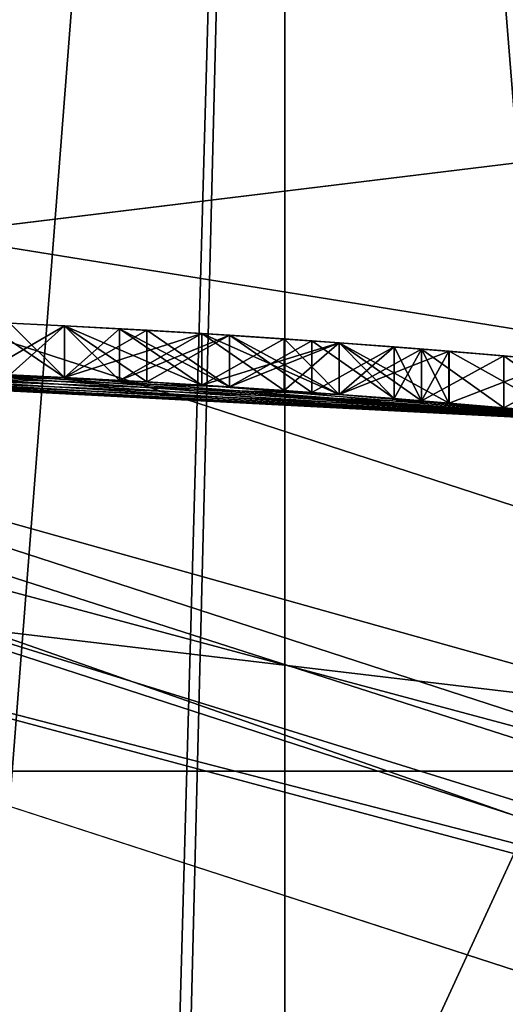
# Model space of a CAD drawing. Header units: millimetres. Extents: x -50 to 50, y -120 to 419.
# Tile 61 of 241: x 1.136 to 2.077, y 22.754 to 24.662. Entities that reach past the tile are written whole.
import ezdxf

# ---------------------------------------------------------------- set-up
doc = ezdxf.new("R2010")
doc.units = ezdxf.units.MM
doc.header["$LTSCALE"] = 81.481481
for name, color, linetype in [('1110', 7, 'CONTINUOUS'), ('1117', 7, 'CONTINUOUS'), ('1143', 7, 'CONTINUOUS'), ('207', 7, 'CONTINUOUS'), ('208', 7, 'CONTINUOUS'), ('2885', 7, 'CONTINUOUS'), ('2892', 7, 'CONTINUOUS'), ('2893', 7, 'CONTINUOUS'), ('2907', 7, 'CONTINUOUS'), ('2909', 7, 'CONTINUOUS'), ('2911', 7, 'CONTINUOUS'), ('2912', 7, 'CONTINUOUS'), ('2913', 7, 'CONTINUOUS'), ('2914', 7, 'CONTINUOUS'), ('479', 7, 'CONTINUOUS'), ('488', 7, 'CONTINUOUS'), ('492', 7, 'CONTINUOUS'), ('493', 7, 'CONTINUOUS'), ('5', 7, 'CONTINUOUS'), ('529', 7, 'CONTINUOUS'), ('540', 7, 'CONTINUOUS'), ('541', 7, 'CONTINUOUS'), ('542', 7, 'CONTINUOUS'), ('548', 7, 'CONTINUOUS'), ('549', 7, 'CONTINUOUS'), ('550', 7, 'CONTINUOUS'), ('551', 7, 'CONTINUOUS'), ('552', 7, 'CONTINUOUS'), ('553', 7, 'CONTINUOUS'), ('554', 7, 'CONTINUOUS'), ('555', 7, 'CONTINUOUS'), ('556', 7, 'CONTINUOUS'), ('557', 7, 'CONTINUOUS'), ('558', 7, 'CONTINUOUS'), ('6', 7, 'CONTINUOUS'), ('608', 7, 'CONTINUOUS'), ('609', 7, 'CONTINUOUS'), ('610', 7, 'CONTINUOUS'), ('611', 7, 'CONTINUOUS'), ('615', 7, 'CONTINUOUS'), ('616', 7, 'CONTINUOUS'), ('617', 7, 'CONTINUOUS'), ('618', 7, 'CONTINUOUS'), ('638', 7, 'CONTINUOUS'), ('639', 7, 'CONTINUOUS'), ('640', 7, 'CONTINUOUS'), ('641', 7, 'CONTINUOUS'), ('649', 7, 'CONTINUOUS'), ('650', 7, 'CONTINUOUS'), ('651', 7, 'CONTINUOUS'), ('652', 7, 'CONTINUOUS'), ('653', 7, 'CONTINUOUS'), ('654', 7, 'CONTINUOUS')]:
    doc.layers.add(name, color=color, linetype=linetype)

msp = doc.modelspace()

# ---------------------------------------------------------------- linework, layer by layer
at = {"layer": '1110', "linetype": 'CONTINUOUS'}
for points in [[(1.117, 23.974, 41.5417), (1.2234, 23.9688, 41.5417), (1.117, 23.974, 39.0417), (1.117, 23.974, 41.5417)], [(1.2234, 23.9688, 41.5417), (1.2234, 23.9688, 39.0417), (1.117, 23.974, 39.0417), (1.2234, 23.9688, 41.5417)], [(1.2234, 23.9688, 41.5417), (1.383, 23.9601, 41.4375), (1.2234, 23.9688, 39.0417), (1.2234, 23.9688, 41.5417)], [(1.2234, 23.9688, 39.0417), (1.383, 23.9601, 41.4375), (1.383, 23.9601, 39.1459), (1.2234, 23.9688, 39.0417)], [(1.383, 23.9601, 41.4375), (1.5426, 23.9504, 41.3333), (1.383, 23.9601, 39.1459), (1.383, 23.9601, 41.4375)], [(1.5426, 23.9504, 41.3333), (1.5426, 23.9504, 39.25), (1.383, 23.9601, 39.1459), (1.5426, 23.9504, 41.3333)], [(1.5426, 23.9504, 41.3333), (1.7022, 23.9396, 41.1249), (1.5426, 23.9504, 39.25), (1.5426, 23.9504, 41.3333)], [(1.5426, 23.9504, 39.25), (1.7022, 23.9396, 41.1249), (1.7022, 23.9396, 39.4584), (1.5426, 23.9504, 39.25)], [(1.7022, 23.9396, 41.1249), (1.8617, 23.9277, 40.9167), (1.7022, 23.9396, 39.4584), (1.7022, 23.9396, 41.1249)], [(1.8617, 23.9277, 40.9167), (1.8617, 23.9277, 39.6667), (1.7022, 23.9396, 39.4584), (1.8617, 23.9277, 40.9167)], [(1.8617, 23.9277, 40.9167), (1.9149, 23.9235, 40.7083), (1.8617, 23.9277, 39.6667), (1.8617, 23.9277, 40.9167)], [(1.8617, 23.9277, 39.6667), (1.9149, 23.9235, 40.7083), (1.9149, 23.9235, 39.875), (1.8617, 23.9277, 39.6667)], [(1.9149, 23.9235, 40.7083), (1.9681, 23.9192, 40.5), (1.9149, 23.9235, 39.875), (1.9149, 23.9235, 40.7083)], [(1.9681, 23.9192, 40.5), (1.9681, 23.9192, 40.0833), (1.9149, 23.9235, 39.875), (1.9681, 23.9192, 40.5)]]:
    msp.add_3dface(points, dxfattribs=at)
at = {"layer": '1117', "linetype": 'CONTINUOUS'}
for points in [[(1.117, 24.0741, 37.4792), (1.2234, 24.0689, 37.4792), (1.117, 24.0741, 36.9583), (1.117, 24.0741, 37.4792)], [(1.2234, 24.0689, 37.4792), (1.2234, 24.0689, 36.9583), (1.117, 24.0741, 36.9583), (1.2234, 24.0689, 37.4792)], [(1.2234, 24.0689, 37.4792), (1.3298, 24.0633, 37.4792), (1.2234, 24.0689, 36.9583), (1.2234, 24.0689, 37.4792)], [(1.3298, 24.0633, 37.4792), (1.3298, 24.0633, 36.9583), (1.2234, 24.0689, 36.9583), (1.3298, 24.0633, 37.4792)], [(1.3298, 24.0633, 37.4792), (1.5426, 24.0506, 37.4271), (1.3298, 24.0633, 36.9583), (1.3298, 24.0633, 37.4792)], [(1.5426, 24.0506, 37.4271), (1.4894, 24.0539, 36.8541), (1.3298, 24.0633, 36.9583), (1.5426, 24.0506, 37.4271)], [(1.5426, 24.0506, 33.9896), (1.3298, 24.0633, 33.9375), (1.4894, 24.0539, 34.5625), (1.5426, 24.0506, 33.9896)], [(1.3298, 24.0633, 33.9375), (1.3298, 24.0633, 34.4583), (1.4894, 24.0539, 34.5625), (1.3298, 24.0633, 33.9375)], [(1.5426, 24.0506, 37.4271), (1.6489, 24.0435, 36.75), (1.4894, 24.0539, 36.8541), (1.5426, 24.0506, 37.4271)], [(1.5426, 24.0506, 33.9896), (1.4894, 24.0539, 34.5625), (1.6489, 24.0435, 34.6667), (1.5426, 24.0506, 33.9896)], [(1.5426, 24.0506, 37.4271), (1.7553, 24.036, 37.375), (1.6489, 24.0435, 36.75), (1.5426, 24.0506, 37.4271)], [(1.7553, 24.036, 34.0417), (1.5426, 24.0506, 33.9896), (1.6489, 24.0435, 34.6667), (1.7553, 24.036, 34.0417)], [(1.7553, 24.036, 37.375), (1.7553, 24.036, 36.5937), (1.6489, 24.0435, 36.75), (1.7553, 24.036, 37.375)], [(1.7553, 24.036, 34.0417), (1.6489, 24.0435, 34.6667), (1.7553, 24.036, 34.823), (1.7553, 24.036, 34.0417)], [(1.7553, 24.036, 37.375), (1.9682, 24.0195, 37.1665), (1.7553, 24.036, 36.5937), (1.7553, 24.036, 37.375)], [(1.9682, 24.0195, 37.1665), (1.8617, 24.028, 36.4375), (1.7553, 24.036, 36.5937), (1.9682, 24.0195, 37.1665)], [(1.9682, 24.0195, 34.2501), (1.7553, 24.036, 34.0417), (1.9681, 24.0195, 35.5), (1.9682, 24.0195, 34.2501)], [(1.7553, 24.036, 34.0417), (1.7553, 24.036, 34.823), (1.8617, 24.028, 34.9792), (1.7553, 24.036, 34.0417)], [(1.7553, 24.036, 34.0417), (1.8617, 24.028, 34.9792), (1.9149, 24.0238, 35.2396), (1.7553, 24.036, 34.0417)], [(1.7553, 24.036, 34.0417), (1.9149, 24.0238, 35.2396), (1.9681, 24.0195, 35.5), (1.7553, 24.036, 34.0417)], [(1.9682, 24.0195, 37.1665), (1.9149, 24.0238, 36.177), (1.8617, 24.028, 36.4375), (1.9682, 24.0195, 37.1665)], [(1.9682, 24.0195, 37.1665), (1.9681, 24.0195, 35.9167), (1.9149, 24.0238, 36.177), (1.9682, 24.0195, 37.1665)], [(1.9682, 24.0195, 34.2501), (1.9681, 24.0195, 35.5), (2.1809, 24.0011, 36.9583), (1.9682, 24.0195, 34.2501)], [(1.9681, 24.0195, 35.5), (1.9681, 24.0195, 35.9167), (2.1809, 24.0011, 36.9583), (1.9681, 24.0195, 35.5)], [(1.9682, 24.0195, 37.1665), (2.1809, 24.0011, 36.9583), (1.9681, 24.0195, 35.9167), (1.9682, 24.0195, 37.1665)], [(2.1809, 24.0011, 36.9583), (2.1809, 24.0011, 34.4583), (1.9682, 24.0195, 34.2501), (2.1809, 24.0011, 36.9583)]]:
    msp.add_3dface(points, dxfattribs=at)
at = {"layer": '1143', "linetype": 'CONTINUOUS'}
for points in [[(1.3074, 17.7354, 52.03), (1.65, 15, 51.8579), (0, 30, 52.3), (1.3074, 17.7354, 52.03)], [(0, 30, 52.3), (1.65, 15, 51.8579), (1.65, 30, 51.8579), (0, 30, 52.3)], [(0.7398, 18.3049, 52.216), (1.3074, 17.7354, 52.03), (0, 30, 52.3), (0.7398, 18.3049, 52.216)], [(0, 30, 45.7), (1.65, 30, 46.1421), (0, 18.5, 45.7), (0, 30, 45.7)], [(0, 18.5, 45.7), (1.65, 30, 46.1421), (0.7398, 18.3049, 45.784), (0, 18.5, 45.7)], [(0.7398, 18.3049, 45.784), (1.65, 30, 46.1421), (1.3074, 17.7354, 45.97), (0.7398, 18.3049, 45.784)], [(1.65, 30, 46.1421), (1.65, 15, 46.1421), (1.3074, 16.2646, 45.97), (1.65, 30, 46.1421)], [(1.3074, 17.7354, 45.97), (1.65, 30, 46.1421), (1.3074, 16.2646, 45.97), (1.3074, 17.7354, 45.97)], [(2.8579, 15, 47.35), (1.65, 15, 46.1421), (2.8579, 30, 47.35), (2.8579, 15, 47.35)], [(2.8579, 30, 47.35), (1.65, 15, 46.1421), (1.65, 30, 46.1421), (2.8579, 30, 47.35)], [(1.65, 15, 51.8579), (2.8579, 15, 50.65), (1.65, 30, 51.8579), (1.65, 15, 51.8579)], [(1.65, 30, 51.8579), (2.8579, 15, 50.65), (2.8579, 30, 50.65), (1.65, 30, 51.8579)]]:
    msp.add_3dface(points, dxfattribs=at)
at = {"layer": '207', "linetype": 'CONTINUOUS'}
msp.add_3dface([(0, 23.8, 31), (13.9829, 19.2593, 31), (0, 22.2, 31), (0, 23.8, 31)], dxfattribs=at)
at = {"layer": '208', "linetype": 'CONTINUOUS'}
for points in [[(13.8066, 19.0165, 71), (0, 23.5, 71), (13.8066, -19.0165, 71), (13.8066, 19.0165, 71)], [(13.8066, -19.0165, 71), (0, 23.5, 71), (0, -23.5, 71), (13.8066, -19.0165, 71)]]:
    msp.add_3dface(points, dxfattribs=at)
at = {"layer": '2885', "linetype": 'CONTINUOUS'}
for points in [[(7.54, 23.2058, 7), (-7.54, 23.2058, 7), (7.54, 23.2058, 6), (7.54, 23.2058, 7)], [(7.54, 23.2058, 6), (-7.54, 23.2058, 7), (-7.54, 23.2058, 6), (7.54, 23.2058, 6)]]:
    msp.add_3dface(points, dxfattribs=at)
at = {"layer": '2892', "linetype": 'CONTINUOUS'}
msp.add_3dface([(0, 27, 6), (48, 30, 6), (15.8701, 21.8435, 6), (0, 27, 6)], dxfattribs=at)
at = {"layer": '2893', "linetype": 'CONTINUOUS'}
for points in [[(-48, 30, 7), (-7.54, 23.2058, 7), (48, 30, 7), (-48, 30, 7)], [(-7.54, 23.2058, 7), (7.54, 23.2058, 7), (48, 30, 7), (-7.54, 23.2058, 7)]]:
    msp.add_3dface(points, dxfattribs=at)
at = {"layer": '2907', "linetype": 'CONTINUOUS'}
for points in [[(15.1649, 20.8726, 4), (0, 25.8, 4), (14.3419, 19.74, 4), (15.1649, 20.8726, 4)], [(0, 25.8, 4), (0, 24.4, 4), (14.3419, 19.74, 4), (0, 25.8, 4)]]:
    msp.add_3dface(points, dxfattribs=at)
at = {"layer": '2909', "linetype": 'CONTINUOUS'}
for points in [[(0, 24.4, 2), (0, 27, 2), (15.8703, 21.8434, 2), (0, 24.4, 2)], [(0, 24.4, 2), (15.8703, 21.8434, 2), (14.3419, 19.74, 2), (0, 24.4, 2)]]:
    msp.add_3dface(points, dxfattribs=at)
at = {"layer": '2911', "linetype": 'CONTINUOUS'}
for points in [[(0, 25.8, 6), (0, 25.8, 4), (15.1649, 20.8726, 4), (0, 25.8, 6)], [(0, 25.8, 6), (15.1649, 20.8726, 4), (15.1648, 20.8727, 6), (0, 25.8, 6)]]:
    msp.add_3dface(points, dxfattribs=at)
at = {"layer": '2912', "linetype": 'CONTINUOUS'}
for points in [[(14.3419, 19.74, 4), (0, 24.4, 4), (14.3419, 19.74, 2), (14.3419, 19.74, 4)], [(0, 24.4, 4), (0, 24.4, 2), (14.3419, 19.74, 2), (0, 24.4, 4)]]:
    msp.add_3dface(points, dxfattribs=at)
at = {"layer": '2913', "linetype": 'CONTINUOUS'}
for points in [[(0, 27, 6), (15.8701, 21.8435, 6), (0, 27, 2), (0, 27, 6)], [(0, 27, 2), (15.8701, 21.8435, 6), (15.8703, 21.8434, 2), (0, 27, 2)]]:
    msp.add_3dface(points, dxfattribs=at)
at = {"layer": '2914', "linetype": 'CONTINUOUS'}
for points in [[(7.54, 23.2058, 6), (-7.54, 23.2058, 6), (0, 25.8, 6), (7.54, 23.2058, 6)], [(7.54, 23.2058, 6), (0, 25.8, 6), (15.1648, 20.8727, 6), (7.54, 23.2058, 6)]]:
    msp.add_3dface(points, dxfattribs=at)
at = {"layer": '479', "linetype": 'CONTINUOUS'}
for points in [[(0, 24, 41.4375), (0, 24, 45.5), (2.4749, 23.8721, 46.5252), (0, 24, 41.4375)], [(0, 24, 41.4375), (2.4749, 23.8721, 46.5252), (0.0266, 24, 41.3854), (0, 24, 41.4375)], [(0, 24, 52.5), (0, 24, 70.5), (14.1068, 19.4164, 70.5), (0, 24, 52.5)], [(0, 24, 52.5), (14.1068, 19.4164, 70.5), (2.4749, 23.8721, 51.4748), (0, 24, 52.5)], [(2.1809, 23.9007, 34.4583), (0, 24, 31.2), (1.9682, 23.9192, 34.2501), (2.1809, 23.9007, 34.4583)], [(0, 24, 31.2), (2.1809, 23.9007, 34.4583), (14.1068, 19.4164, 31.2), (0, 24, 31.2)], [(1.9682, 23.9192, 34.2501), (0, 24, 31.2), (1.7553, 23.9357, 34.0417), (1.9682, 23.9192, 34.2501)], [(1.7553, 23.9357, 34.0417), (0, 24, 31.2), (1.5426, 23.9504, 33.9896), (1.7553, 23.9357, 34.0417)], [(1.5426, 23.9504, 33.9896), (0, 24, 31.2), (1.3298, 23.9631, 33.9375), (1.5426, 23.9504, 33.9896)], [(1.3298, 23.9631, 33.9375), (0, 24, 31.2), (1.3298, 23.9631, 34.4583), (1.3298, 23.9631, 33.9375)], [(1.3298, 23.9631, 34.4583), (0, 24, 31.2), (1.3298, 23.9631, 36.9583), (1.3298, 23.9631, 34.4583)], [(1.3298, 23.9631, 36.9583), (0, 24, 31.2), (1.2234, 23.9688, 36.9583), (1.3298, 23.9631, 36.9583)], [(1.2234, 23.9688, 36.9583), (0, 24, 31.2), (1.117, 23.974, 36.9583), (1.2234, 23.9688, 36.9583)], [(0.0266, 24, 41.3854), (2.4749, 23.8721, 46.5252), (0.0532, 23.9999, 41.3333), (0.0266, 24, 41.3854)], [(0.0532, 23.9999, 41.3333), (2.4749, 23.8721, 46.5252), (0.1064, 23.9998, 41.4375), (0.0532, 23.9999, 41.3333)], [(0.1064, 23.9998, 41.4375), (2.4749, 23.8721, 46.5252), (0.1596, 23.9995, 41.5417), (0.1064, 23.9998, 41.4375)], [(0.1596, 23.9995, 41.5417), (2.4749, 23.8721, 46.5252), (0.3192, 23.9979, 41.6979), (0.1596, 23.9995, 41.5417)], [(0.3192, 23.9979, 41.6979), (2.4749, 23.8721, 46.5252), (0.4787, 23.9952, 41.8542), (0.3192, 23.9979, 41.6979)], [(0.4787, 23.9952, 41.8542), (2.4749, 23.8721, 46.5252), (0.6915, 23.99, 41.9584), (0.4787, 23.9952, 41.8542)], [(0.6915, 23.99, 41.9584), (2.4749, 23.8721, 46.5252), (0.9043, 23.983, 42.0625), (0.6915, 23.99, 41.9584)], [(0.9043, 23.983, 42.0625), (2.4749, 23.8721, 46.5252), (1.0639, 23.9764, 42.0625), (0.9043, 23.983, 42.0625)], [(1.2234, 23.9688, 38.5208), (1.117, 23.974, 37.4792), (1.0639, 23.9764, 38.5208), (1.2234, 23.9688, 38.5208)], [(1.0639, 23.9764, 42.0625), (2.4749, 23.8721, 46.5252), (1.2234, 23.9688, 42.0625), (1.0639, 23.9764, 42.0625)], [(1.2234, 23.9688, 37.4792), (1.117, 23.974, 37.4792), (1.2234, 23.9688, 38.5208), (1.2234, 23.9688, 37.4792)], [(1.3298, 23.9631, 37.4792), (1.2234, 23.9688, 37.4792), (1.4895, 23.9537, 38.625), (1.3298, 23.9631, 37.4792)], [(1.4895, 23.9537, 38.625), (1.2234, 23.9688, 37.4792), (1.2234, 23.9688, 38.5208), (1.4895, 23.9537, 38.625)], [(1.2234, 23.9688, 42.0625), (2.4749, 23.8721, 46.5252), (1.4895, 23.9537, 41.9583), (1.2234, 23.9688, 42.0625)], [(1.5426, 23.9504, 37.4271), (1.3298, 23.9631, 37.4792), (1.4895, 23.9537, 38.625), (1.5426, 23.9504, 37.4271)], [(1.4894, 23.9537, 34.5625), (1.3298, 23.9631, 34.4583), (1.4894, 23.9537, 36.8541), (1.4894, 23.9537, 34.5625)], [(1.4894, 23.9537, 36.8541), (1.3298, 23.9631, 34.4583), (1.3298, 23.9631, 36.9583), (1.4894, 23.9537, 36.8541)], [(1.6489, 23.9433, 34.6667), (1.4894, 23.9537, 34.5625), (1.6489, 23.9433, 36.75), (1.6489, 23.9433, 34.6667)], [(1.6489, 23.9433, 36.75), (1.4894, 23.9537, 34.5625), (1.4894, 23.9537, 36.8541), (1.6489, 23.9433, 36.75)], [(1.7553, 23.9357, 38.7292), (1.5426, 23.9504, 37.4271), (1.4895, 23.9537, 38.625), (1.7553, 23.9357, 38.7292)], [(1.4895, 23.9537, 41.9583), (2.4749, 23.8721, 46.5252), (1.7553, 23.9357, 41.8542), (1.4895, 23.9537, 41.9583)], [(1.7553, 23.9357, 37.375), (1.5426, 23.9504, 37.4271), (1.7553, 23.9357, 38.7292), (1.7553, 23.9357, 37.375)], [(1.7553, 23.9357, 34.823), (1.6489, 23.9433, 34.6667), (1.7553, 23.9357, 36.5937), (1.7553, 23.9357, 34.823)], [(1.7553, 23.9357, 36.5937), (1.6489, 23.9433, 34.6667), (1.6489, 23.9433, 36.75), (1.7553, 23.9357, 36.5937)], [(1.9682, 23.9192, 37.1665), (1.7553, 23.9357, 37.375), (1.915, 23.9235, 38.8855), (1.9682, 23.9192, 37.1665)], [(1.915, 23.9235, 38.8855), (1.7553, 23.9357, 37.375), (1.7553, 23.9357, 38.7292), (1.915, 23.9235, 38.8855)], [(1.8617, 23.9277, 34.9792), (1.7553, 23.9357, 34.823), (1.8617, 23.9277, 36.4375), (1.8617, 23.9277, 34.9792)], [(1.8617, 23.9277, 36.4375), (1.7553, 23.9357, 34.823), (1.7553, 23.9357, 36.5937), (1.8617, 23.9277, 36.4375)], [(1.7553, 23.9357, 41.8542), (2.4749, 23.8721, 46.5252), (1.915, 23.9235, 41.6978), (1.7553, 23.9357, 41.8542)], [(1.9149, 23.9235, 35.2396), (1.8617, 23.9277, 34.9792), (1.9149, 23.9235, 36.177), (1.9149, 23.9235, 35.2396)], [(1.9149, 23.9235, 36.177), (1.8617, 23.9277, 34.9792), (1.8617, 23.9277, 36.4375), (1.9149, 23.9235, 36.177)], [(1.9681, 23.9192, 35.5), (1.9149, 23.9235, 35.2396), (1.9681, 23.9192, 35.9167), (1.9681, 23.9192, 35.5)], [(1.9681, 23.9192, 35.9167), (1.9149, 23.9235, 35.2396), (1.9149, 23.9235, 36.177), (1.9681, 23.9192, 35.9167)], [(2.0745, 23.9102, 39.0417), (1.9682, 23.9192, 37.1665), (1.915, 23.9235, 38.8855), (2.0745, 23.9102, 39.0417)], [(1.915, 23.9235, 41.6978), (2.4749, 23.8721, 46.5252), (2.0745, 23.9102, 41.5417), (1.915, 23.9235, 41.6978)], [(2.1809, 23.9007, 36.9583), (1.9682, 23.9192, 37.1665), (2.0745, 23.9102, 39.0417), (2.1809, 23.9007, 36.9583)], [(2.2341, 23.8958, 39.3022), (2.1809, 23.9007, 36.9583), (2.0745, 23.9102, 39.0417), (2.2341, 23.8958, 39.3022)], [(2.0745, 23.9102, 41.5417), (2.4749, 23.8721, 46.5252), (2.2341, 23.8958, 41.2811), (2.0745, 23.9102, 41.5417)]]:
    msp.add_3dface(points, dxfattribs=at)
at = {"layer": '488', "linetype": 'CONTINUOUS'}
for points in [[(14.1068, 19.4164, 70.5), (0, 24, 70.5), (11.9268, 20.6578, 70.8536), (14.1068, 19.4164, 70.5)], [(0, 24, 70.5), (0, 23.8536, 70.8536), (11.9268, 20.6578, 70.8536), (0, 24, 70.5)], [(0, 23.5, 71), (13.8066, 19.0165, 71), (0, 23.8536, 70.8536), (0, 23.5, 71)], [(0, 23.8536, 70.8536), (13.8066, 19.0165, 71), (11.9268, 20.6578, 70.8536), (0, 23.8536, 70.8536)]]:
    msp.add_3dface(points, dxfattribs=at)
at = {"layer": '492', "linetype": 'CONTINUOUS'}
for points in [[(0, 24, 52.5), (2.4749, 23.8721, 51.4748), (0, 18.5, 52.5), (0, 24, 52.5)], [(0, 18.5, 52.5), (2.4749, 23.8721, 51.4748), (1.7234, 18.5, 52.0463), (0, 18.5, 52.5)], [(1.7234, 18.5, 52.0463), (2.4749, 23.8721, 51.4748), (3, 18.5, 50.8028), (1.7234, 18.5, 52.0463)]]:
    msp.add_3dface(points, dxfattribs=at)
at = {"layer": '493', "linetype": 'CONTINUOUS'}
for points in [[(2.4749, 23.8721, 46.5252), (0, 24, 45.5), (1.7234, 18.5, 45.9537), (2.4749, 23.8721, 46.5252)], [(1.7234, 18.5, 45.9537), (0, 24, 45.5), (0, 18.5, 45.5), (1.7234, 18.5, 45.9537)], [(3, 18.5, 47.1972), (2.4749, 23.8721, 46.5252), (1.7234, 18.5, 45.9537), (3, 18.5, 47.1972)]]:
    msp.add_3dface(points, dxfattribs=at)
at = {"layer": '5', "linetype": 'CONTINUOUS'}
msp.add_3dface([(0, 22.9, 30), (-7.0789, 21.7784, 30), (7.0789, 21.7784, 30), (0, 22.9, 30)], dxfattribs=at)
at = {"layer": '529', "linetype": 'CONTINUOUS'}
for points in [[(0, 24, 31.2), (14.1068, 19.4164, 31.2), (0, 23.9414, 31.0586), (0, 24, 31.2)], [(14.1068, 19.4164, 31.2), (0, 23.8, 31), (0, 23.9414, 31.0586), (14.1068, 19.4164, 31.2)], [(13.9829, 19.2593, 31), (0, 23.8, 31), (14.1068, 19.4164, 31.2), (13.9829, 19.2593, 31)]]:
    msp.add_3dface(points, dxfattribs=at)
at = {"layer": '540', "linetype": 'CONTINUOUS'}
for points in [[(1.117, 23.974, 37.4792), (1.2234, 23.9688, 37.4792), (1.117, 24.0741, 37.4792), (1.117, 23.974, 37.4792)], [(1.117, 24.0741, 37.4792), (1.2234, 23.9688, 37.4792), (1.2234, 24.0689, 37.4792), (1.117, 24.0741, 37.4792)], [(1.2234, 23.9688, 37.4792), (1.3298, 23.9631, 37.4792), (1.2234, 24.0689, 37.4792), (1.2234, 23.9688, 37.4792)], [(1.2234, 24.0689, 37.4792), (1.3298, 23.9631, 37.4792), (1.3298, 24.0633, 37.4792), (1.2234, 24.0689, 37.4792)]]:
    msp.add_3dface(points, dxfattribs=at)
at = {"layer": '541', "linetype": 'CONTINUOUS'}
for points in [[(1.3298, 23.9631, 37.4792), (1.5426, 23.9504, 37.4271), (1.3298, 24.0633, 37.4792), (1.3298, 23.9631, 37.4792)], [(1.3298, 24.0633, 37.4792), (1.5426, 23.9504, 37.4271), (1.5426, 24.0506, 37.4271), (1.3298, 24.0633, 37.4792)], [(1.5426, 23.9504, 37.4271), (1.7553, 23.9357, 37.375), (1.5426, 24.0506, 37.4271), (1.5426, 23.9504, 37.4271)], [(1.5426, 24.0506, 37.4271), (1.7553, 23.9357, 37.375), (1.7553, 24.036, 37.375), (1.5426, 24.0506, 37.4271)]]:
    msp.add_3dface(points, dxfattribs=at)
at = {"layer": '542', "linetype": 'CONTINUOUS'}
for points in [[(1.7553, 23.9357, 37.375), (1.9682, 23.9192, 37.1665), (1.7553, 24.036, 37.375), (1.7553, 23.9357, 37.375)], [(1.7553, 24.036, 37.375), (1.9682, 23.9192, 37.1665), (1.9682, 24.0195, 37.1665), (1.7553, 24.036, 37.375)], [(1.9682, 23.9192, 37.1665), (2.1809, 23.9007, 36.9583), (1.9682, 24.0195, 37.1665), (1.9682, 23.9192, 37.1665)], [(1.9682, 24.0195, 37.1665), (2.1809, 23.9007, 36.9583), (2.1809, 24.0011, 36.9583), (1.9682, 24.0195, 37.1665)]]:
    msp.add_3dface(points, dxfattribs=at)
at = {"layer": '548', "linetype": 'CONTINUOUS'}
for points in [[(1.9682, 24.0195, 34.2501), (1.7553, 23.9357, 34.0417), (1.7553, 24.036, 34.0417), (1.9682, 24.0195, 34.2501)], [(1.9682, 23.9192, 34.2501), (1.7553, 23.9357, 34.0417), (1.9682, 24.0195, 34.2501), (1.9682, 23.9192, 34.2501)], [(2.1809, 24.0011, 34.4583), (1.9682, 23.9192, 34.2501), (1.9682, 24.0195, 34.2501), (2.1809, 24.0011, 34.4583)], [(2.1809, 23.9007, 34.4583), (1.9682, 23.9192, 34.2501), (2.1809, 24.0011, 34.4583), (2.1809, 23.9007, 34.4583)]]:
    msp.add_3dface(points, dxfattribs=at)
at = {"layer": '549', "linetype": 'CONTINUOUS'}
for points in [[(1.5426, 24.0506, 33.9896), (1.3298, 23.9631, 33.9375), (1.3298, 24.0633, 33.9375), (1.5426, 24.0506, 33.9896)], [(1.5426, 23.9504, 33.9896), (1.3298, 23.9631, 33.9375), (1.5426, 24.0506, 33.9896), (1.5426, 23.9504, 33.9896)], [(1.7553, 24.036, 34.0417), (1.5426, 23.9504, 33.9896), (1.5426, 24.0506, 33.9896), (1.7553, 24.036, 34.0417)], [(1.7553, 23.9357, 34.0417), (1.5426, 23.9504, 33.9896), (1.7553, 24.036, 34.0417), (1.7553, 23.9357, 34.0417)]]:
    msp.add_3dface(points, dxfattribs=at)
at = {"layer": '550', "linetype": 'CONTINUOUS'}
for points in [[(1.3298, 23.9631, 33.9375), (1.3298, 23.9631, 34.4583), (1.3298, 24.0633, 33.9375), (1.3298, 23.9631, 33.9375)], [(1.3298, 24.0633, 33.9375), (1.3298, 23.9631, 34.4583), (1.3298, 24.0633, 34.4583), (1.3298, 24.0633, 33.9375)]]:
    msp.add_3dface(points, dxfattribs=at)
at = {"layer": '551', "linetype": 'CONTINUOUS'}
for points in [[(1.3298, 23.9631, 34.4583), (1.4894, 23.9537, 34.5625), (1.3298, 24.0633, 34.4583), (1.3298, 23.9631, 34.4583)], [(1.3298, 24.0633, 34.4583), (1.4894, 23.9537, 34.5625), (1.4894, 24.0539, 34.5625), (1.3298, 24.0633, 34.4583)], [(1.4894, 23.9537, 34.5625), (1.6489, 23.9433, 34.6667), (1.4894, 24.0539, 34.5625), (1.4894, 23.9537, 34.5625)], [(1.4894, 24.0539, 34.5625), (1.6489, 23.9433, 34.6667), (1.6489, 24.0435, 34.6667), (1.4894, 24.0539, 34.5625)]]:
    msp.add_3dface(points, dxfattribs=at)
at = {"layer": '552', "linetype": 'CONTINUOUS'}
for points in [[(1.6489, 23.9433, 34.6667), (1.7553, 23.9357, 34.823), (1.6489, 24.0435, 34.6667), (1.6489, 23.9433, 34.6667)], [(1.6489, 24.0435, 34.6667), (1.7553, 23.9357, 34.823), (1.7553, 24.036, 34.823), (1.6489, 24.0435, 34.6667)], [(1.7553, 23.9357, 34.823), (1.8617, 23.9277, 34.9792), (1.7553, 24.036, 34.823), (1.7553, 23.9357, 34.823)], [(1.7553, 24.036, 34.823), (1.8617, 23.9277, 34.9792), (1.8617, 24.028, 34.9792), (1.7553, 24.036, 34.823)]]:
    msp.add_3dface(points, dxfattribs=at)
at = {"layer": '553', "linetype": 'CONTINUOUS'}
for points in [[(1.8617, 23.9277, 34.9792), (1.9149, 23.9235, 35.2396), (1.8617, 24.028, 34.9792), (1.8617, 23.9277, 34.9792)], [(1.8617, 24.028, 34.9792), (1.9149, 23.9235, 35.2396), (1.9149, 24.0238, 35.2396), (1.8617, 24.028, 34.9792)], [(1.9149, 23.9235, 35.2396), (1.9681, 23.9192, 35.5), (1.9149, 24.0238, 35.2396), (1.9149, 23.9235, 35.2396)], [(1.9149, 24.0238, 35.2396), (1.9681, 23.9192, 35.5), (1.9681, 24.0195, 35.5), (1.9149, 24.0238, 35.2396)]]:
    msp.add_3dface(points, dxfattribs=at)
at = {"layer": '554', "linetype": 'CONTINUOUS'}
for points in [[(1.9681, 23.9192, 35.5), (1.9681, 23.9192, 35.9167), (1.9681, 24.0195, 35.5), (1.9681, 23.9192, 35.5)], [(1.9681, 24.0195, 35.5), (1.9681, 23.9192, 35.9167), (1.9681, 24.0195, 35.9167), (1.9681, 24.0195, 35.5)]]:
    msp.add_3dface(points, dxfattribs=at)
at = {"layer": '555', "linetype": 'CONTINUOUS'}
for points in [[(1.9149, 24.0238, 36.177), (1.8617, 23.9277, 36.4375), (1.8617, 24.028, 36.4375), (1.9149, 24.0238, 36.177)], [(1.9149, 23.9235, 36.177), (1.8617, 23.9277, 36.4375), (1.9149, 24.0238, 36.177), (1.9149, 23.9235, 36.177)], [(1.9681, 24.0195, 35.9167), (1.9149, 23.9235, 36.177), (1.9149, 24.0238, 36.177), (1.9681, 24.0195, 35.9167)], [(1.9681, 23.9192, 35.9167), (1.9149, 23.9235, 36.177), (1.9681, 24.0195, 35.9167), (1.9681, 23.9192, 35.9167)]]:
    msp.add_3dface(points, dxfattribs=at)
at = {"layer": '556', "linetype": 'CONTINUOUS'}
for points in [[(1.7553, 24.036, 36.5937), (1.6489, 23.9433, 36.75), (1.6489, 24.0435, 36.75), (1.7553, 24.036, 36.5937)], [(1.7553, 23.9357, 36.5937), (1.6489, 23.9433, 36.75), (1.7553, 24.036, 36.5937), (1.7553, 23.9357, 36.5937)], [(1.8617, 24.028, 36.4375), (1.7553, 23.9357, 36.5937), (1.7553, 24.036, 36.5937), (1.8617, 24.028, 36.4375)], [(1.8617, 23.9277, 36.4375), (1.7553, 23.9357, 36.5937), (1.8617, 24.028, 36.4375), (1.8617, 23.9277, 36.4375)]]:
    msp.add_3dface(points, dxfattribs=at)
at = {"layer": '557', "linetype": 'CONTINUOUS'}
for points in [[(1.4894, 24.0539, 36.8541), (1.3298, 23.9631, 36.9583), (1.3298, 24.0633, 36.9583), (1.4894, 24.0539, 36.8541)], [(1.4894, 23.9537, 36.8541), (1.3298, 23.9631, 36.9583), (1.4894, 24.0539, 36.8541), (1.4894, 23.9537, 36.8541)], [(1.6489, 24.0435, 36.75), (1.4894, 23.9537, 36.8541), (1.4894, 24.0539, 36.8541), (1.6489, 24.0435, 36.75)], [(1.6489, 23.9433, 36.75), (1.4894, 23.9537, 36.8541), (1.6489, 24.0435, 36.75), (1.6489, 23.9433, 36.75)]]:
    msp.add_3dface(points, dxfattribs=at)
at = {"layer": '558', "linetype": 'CONTINUOUS'}
for points in [[(1.2234, 24.0689, 36.9583), (1.117, 23.974, 36.9583), (1.117, 24.0741, 36.9583), (1.2234, 24.0689, 36.9583)], [(1.2234, 23.9688, 36.9583), (1.117, 23.974, 36.9583), (1.2234, 24.0689, 36.9583), (1.2234, 23.9688, 36.9583)], [(1.3298, 24.0633, 36.9583), (1.2234, 23.9688, 36.9583), (1.2234, 24.0689, 36.9583), (1.3298, 24.0633, 36.9583)], [(1.3298, 23.9631, 36.9583), (1.2234, 23.9688, 36.9583), (1.3298, 24.0633, 36.9583), (1.3298, 23.9631, 36.9583)]]:
    msp.add_3dface(points, dxfattribs=at)
at = {"layer": '6', "linetype": 'CONTINUOUS'}
for points in [[(7.3855, 22.7303, 29), (-7.3855, 22.7303, 29), (0, 23.6071, 29.7071), (7.3855, 22.7303, 29)], [(11.8036, 20.4444, 29.7071), (7.3855, 22.7303, 29), (0, 23.6071, 29.7071), (11.8036, 20.4444, 29.7071)], [(0, 22.9, 30), (7.0789, 21.7784, 30), (0, 23.6071, 29.7071), (0, 22.9, 30)], [(7.0789, 21.7784, 30), (11.8036, 20.4444, 29.7071), (0, 23.6071, 29.7071), (7.0789, 21.7784, 30)]]:
    msp.add_3dface(points, dxfattribs=at)
at = {"layer": '608', "linetype": 'CONTINUOUS'}
for points in [[(1.0639, 23.9764, 42.0625), (1.2234, 23.9688, 42.0625), (1.0639, 24.0765, 42.0625), (1.0639, 23.9764, 42.0625)], [(1.0639, 24.0765, 42.0625), (1.2234, 23.9688, 42.0625), (1.2234, 24.0689, 42.0625), (1.0639, 24.0765, 42.0625)]]:
    msp.add_3dface(points, dxfattribs=at)
at = {"layer": '609', "linetype": 'CONTINUOUS'}
for points in [[(1.2234, 23.9688, 42.0625), (1.4895, 23.9537, 41.9583), (1.2234, 24.0689, 42.0625), (1.2234, 23.9688, 42.0625)], [(1.2234, 24.0689, 42.0625), (1.4895, 23.9537, 41.9583), (1.4895, 24.0539, 41.9583), (1.2234, 24.0689, 42.0625)], [(1.4895, 23.9537, 41.9583), (1.7553, 23.9357, 41.8542), (1.4895, 24.0539, 41.9583), (1.4895, 23.9537, 41.9583)], [(1.4895, 24.0539, 41.9583), (1.7553, 23.9357, 41.8542), (1.7553, 24.036, 41.8542), (1.4895, 24.0539, 41.9583)]]:
    msp.add_3dface(points, dxfattribs=at)
at = {"layer": '610', "linetype": 'CONTINUOUS'}
for points in [[(1.7553, 23.9357, 41.8542), (1.915, 23.9235, 41.6978), (1.7553, 24.036, 41.8542), (1.7553, 23.9357, 41.8542)], [(1.7553, 24.036, 41.8542), (1.915, 23.9235, 41.6978), (1.915, 24.0238, 41.6979), (1.7553, 24.036, 41.8542)], [(1.915, 23.9235, 41.6978), (2.0745, 23.9102, 41.5417), (1.915, 24.0238, 41.6979), (1.915, 23.9235, 41.6978)], [(1.915, 24.0238, 41.6979), (2.0745, 23.9102, 41.5417), (2.0745, 24.0106, 41.5417), (1.915, 24.0238, 41.6979)]]:
    msp.add_3dface(points, dxfattribs=at)
at = {"layer": '611', "linetype": 'CONTINUOUS'}
for points in [[(2.0745, 23.9102, 41.5417), (2.2341, 23.8958, 41.2811), (2.0745, 24.0106, 41.5417), (2.0745, 23.9102, 41.5417)], [(2.0745, 24.0106, 41.5417), (2.2341, 23.8958, 41.2811), (2.2341, 23.9962, 41.2811), (2.0745, 24.0106, 41.5417)]]:
    msp.add_3dface(points, dxfattribs=at)
at = {"layer": '615', "linetype": 'CONTINUOUS'}
for points in [[(2.2341, 23.9962, 39.3022), (2.0745, 23.9102, 39.0417), (2.0745, 24.0106, 39.0417), (2.2341, 23.9962, 39.3022)], [(2.2341, 23.8958, 39.3022), (2.0745, 23.9102, 39.0417), (2.2341, 23.9962, 39.3022), (2.2341, 23.8958, 39.3022)]]:
    msp.add_3dface(points, dxfattribs=at)
at = {"layer": '616', "linetype": 'CONTINUOUS'}
for points in [[(1.915, 24.0238, 38.8855), (1.7553, 23.9357, 38.7292), (1.7553, 24.036, 38.7292), (1.915, 24.0238, 38.8855)], [(1.915, 23.9235, 38.8855), (1.7553, 23.9357, 38.7292), (1.915, 24.0238, 38.8855), (1.915, 23.9235, 38.8855)], [(2.0745, 24.0106, 39.0417), (1.915, 23.9235, 38.8855), (1.915, 24.0238, 38.8855), (2.0745, 24.0106, 39.0417)], [(2.0745, 23.9102, 39.0417), (1.915, 23.9235, 38.8855), (2.0745, 24.0106, 39.0417), (2.0745, 23.9102, 39.0417)]]:
    msp.add_3dface(points, dxfattribs=at)
at = {"layer": '617', "linetype": 'CONTINUOUS'}
for points in [[(1.4895, 24.0539, 38.625), (1.2234, 23.9688, 38.5208), (1.2234, 24.0689, 38.5208), (1.4895, 24.0539, 38.625)], [(1.4895, 23.9537, 38.625), (1.2234, 23.9688, 38.5208), (1.4895, 24.0539, 38.625), (1.4895, 23.9537, 38.625)], [(1.7553, 24.036, 38.7292), (1.4895, 23.9537, 38.625), (1.4895, 24.0539, 38.625), (1.7553, 24.036, 38.7292)], [(1.7553, 23.9357, 38.7292), (1.4895, 23.9537, 38.625), (1.7553, 24.036, 38.7292), (1.7553, 23.9357, 38.7292)]]:
    msp.add_3dface(points, dxfattribs=at)
at = {"layer": '618', "linetype": 'CONTINUOUS'}
for points in [[(1.2234, 24.0689, 38.5208), (1.0639, 23.9764, 38.5208), (1.0639, 24.0765, 38.5208), (1.2234, 24.0689, 38.5208)], [(1.2234, 23.9688, 38.5208), (1.0639, 23.9764, 38.5208), (1.2234, 24.0689, 38.5208), (1.2234, 23.9688, 38.5208)]]:
    msp.add_3dface(points, dxfattribs=at)
at = {"layer": '638', "linetype": 'CONTINUOUS'}
for points in [[(1.8617, 24.028, 40.9167), (1.9149, 24.0238, 40.7083), (1.8617, 23.9277, 40.9167), (1.8617, 24.028, 40.9167)], [(1.8617, 23.9277, 40.9167), (1.9149, 24.0238, 40.7083), (1.9149, 23.9235, 40.7083), (1.8617, 23.9277, 40.9167)], [(1.9149, 24.0238, 40.7083), (1.9681, 24.0195, 40.5), (1.9149, 23.9235, 40.7083), (1.9149, 24.0238, 40.7083)], [(1.9681, 24.0195, 40.5), (1.9681, 23.9192, 40.5), (1.9149, 23.9235, 40.7083), (1.9681, 24.0195, 40.5)]]:
    msp.add_3dface(points, dxfattribs=at)
at = {"layer": '639', "linetype": 'CONTINUOUS'}
for points in [[(1.5426, 24.0506, 41.3333), (1.7022, 24.0398, 41.1249), (1.5426, 23.9504, 41.3333), (1.5426, 24.0506, 41.3333)], [(1.5426, 23.9504, 41.3333), (1.7022, 24.0398, 41.1249), (1.7022, 23.9396, 41.1249), (1.5426, 23.9504, 41.3333)], [(1.7022, 24.0398, 41.1249), (1.8617, 24.028, 40.9167), (1.7022, 23.9396, 41.1249), (1.7022, 24.0398, 41.1249)], [(1.8617, 24.028, 40.9167), (1.8617, 23.9277, 40.9167), (1.7022, 23.9396, 41.1249), (1.8617, 24.028, 40.9167)]]:
    msp.add_3dface(points, dxfattribs=at)
at = {"layer": '640', "linetype": 'CONTINUOUS'}
for points in [[(1.2234, 24.0689, 41.5417), (1.383, 24.0603, 41.4375), (1.2234, 23.9688, 41.5417), (1.2234, 24.0689, 41.5417)], [(1.2234, 23.9688, 41.5417), (1.383, 24.0603, 41.4375), (1.383, 23.9601, 41.4375), (1.2234, 23.9688, 41.5417)], [(1.383, 24.0603, 41.4375), (1.5426, 24.0506, 41.3333), (1.383, 23.9601, 41.4375), (1.383, 24.0603, 41.4375)], [(1.5426, 24.0506, 41.3333), (1.5426, 23.9504, 41.3333), (1.383, 23.9601, 41.4375), (1.5426, 24.0506, 41.3333)]]:
    msp.add_3dface(points, dxfattribs=at)
at = {"layer": '641', "linetype": 'CONTINUOUS'}
for points in [[(1.117, 24.0741, 41.5417), (1.2234, 24.0689, 41.5417), (1.117, 23.974, 41.5417), (1.117, 24.0741, 41.5417)], [(1.2234, 24.0689, 41.5417), (1.2234, 23.9688, 41.5417), (1.117, 23.974, 41.5417), (1.2234, 24.0689, 41.5417)]]:
    msp.add_3dface(points, dxfattribs=at)
at = {"layer": '649', "linetype": 'CONTINUOUS'}
for points in [[(1.117, 23.974, 39.0417), (1.2234, 23.9688, 39.0417), (1.117, 24.0741, 39.0417), (1.117, 23.974, 39.0417)], [(1.117, 24.0741, 39.0417), (1.2234, 23.9688, 39.0417), (1.2234, 24.0689, 39.0417), (1.117, 24.0741, 39.0417)]]:
    msp.add_3dface(points, dxfattribs=at)
at = {"layer": '650', "linetype": 'CONTINUOUS'}
for points in [[(1.2234, 24.0689, 39.0417), (1.2234, 23.9688, 39.0417), (1.383, 23.9601, 39.1459), (1.2234, 24.0689, 39.0417)], [(1.2234, 24.0689, 39.0417), (1.383, 23.9601, 39.1459), (1.383, 24.0603, 39.1459), (1.2234, 24.0689, 39.0417)], [(1.383, 23.9601, 39.1459), (1.5426, 23.9504, 39.25), (1.383, 24.0603, 39.1459), (1.383, 23.9601, 39.1459)], [(1.383, 24.0603, 39.1459), (1.5426, 23.9504, 39.25), (1.5426, 24.0506, 39.25), (1.383, 24.0603, 39.1459)]]:
    msp.add_3dface(points, dxfattribs=at)
at = {"layer": '651', "linetype": 'CONTINUOUS'}
for points in [[(1.5426, 24.0506, 39.25), (1.5426, 23.9504, 39.25), (1.7022, 23.9396, 39.4584), (1.5426, 24.0506, 39.25)], [(1.5426, 24.0506, 39.25), (1.7022, 23.9396, 39.4584), (1.7022, 24.0398, 39.4584), (1.5426, 24.0506, 39.25)], [(1.7022, 23.9396, 39.4584), (1.8617, 23.9277, 39.6667), (1.7022, 24.0398, 39.4584), (1.7022, 23.9396, 39.4584)], [(1.7022, 24.0398, 39.4584), (1.8617, 23.9277, 39.6667), (1.8617, 24.028, 39.6667), (1.7022, 24.0398, 39.4584)]]:
    msp.add_3dface(points, dxfattribs=at)
at = {"layer": '652', "linetype": 'CONTINUOUS'}
for points in [[(1.8617, 24.028, 39.6667), (1.8617, 23.9277, 39.6667), (1.9149, 23.9235, 39.875), (1.8617, 24.028, 39.6667)], [(1.8617, 24.028, 39.6667), (1.9149, 23.9235, 39.875), (1.9149, 24.0238, 39.875), (1.8617, 24.028, 39.6667)], [(1.9149, 23.9235, 39.875), (1.9681, 23.9192, 40.0833), (1.9149, 24.0238, 39.875), (1.9149, 23.9235, 39.875)], [(1.9149, 24.0238, 39.875), (1.9681, 23.9192, 40.0833), (1.9681, 24.0195, 40.0833), (1.9149, 24.0238, 39.875)]]:
    msp.add_3dface(points, dxfattribs=at)
at = {"layer": '653', "linetype": 'CONTINUOUS'}
for points in [[(1.9681, 23.9192, 40.5), (1.9681, 24.0195, 40.5), (1.9681, 24.0195, 40.0833), (1.9681, 23.9192, 40.5)], [(1.9681, 23.9192, 40.0833), (1.9681, 23.9192, 40.5), (1.9681, 24.0195, 40.0833), (1.9681, 23.9192, 40.0833)]]:
    msp.add_3dface(points, dxfattribs=at)
at = {"layer": '654', "color": 7, "linetype": 'CONTINUOUS', "true_color": 0x000000}
for points in [[(1.0639, 24.0765, 42.0625), (1.2234, 24.0689, 42.0625), (1.117, 24.0741, 41.5417), (1.0639, 24.0765, 42.0625)], [(1.2234, 24.0689, 38.5208), (1.0639, 24.0765, 38.5208), (1.2234, 24.0689, 39.0417), (1.2234, 24.0689, 38.5208)], [(1.0639, 24.0765, 38.5208), (1.117, 24.0741, 39.0417), (1.2234, 24.0689, 39.0417), (1.0639, 24.0765, 38.5208)], [(1.2234, 24.0689, 42.0625), (1.2234, 24.0689, 41.5417), (1.117, 24.0741, 41.5417), (1.2234, 24.0689, 42.0625)], [(1.2234, 24.0689, 42.0625), (1.4895, 24.0539, 41.9583), (1.2234, 24.0689, 41.5417), (1.2234, 24.0689, 42.0625)], [(1.4895, 24.0539, 41.9583), (1.383, 24.0603, 41.4375), (1.2234, 24.0689, 41.5417), (1.4895, 24.0539, 41.9583)], [(1.4895, 24.0539, 38.625), (1.2234, 24.0689, 38.5208), (1.383, 24.0603, 39.1459), (1.4895, 24.0539, 38.625)], [(1.2234, 24.0689, 38.5208), (1.2234, 24.0689, 39.0417), (1.383, 24.0603, 39.1459), (1.2234, 24.0689, 38.5208)], [(1.4895, 24.0539, 41.9583), (1.5426, 24.0506, 41.3333), (1.383, 24.0603, 41.4375), (1.4895, 24.0539, 41.9583)], [(1.4895, 24.0539, 38.625), (1.383, 24.0603, 39.1459), (1.5426, 24.0506, 39.25), (1.4895, 24.0539, 38.625)], [(1.4895, 24.0539, 41.9583), (1.7553, 24.036, 41.8542), (1.5426, 24.0506, 41.3333), (1.4895, 24.0539, 41.9583)], [(1.7553, 24.036, 38.7292), (1.4895, 24.0539, 38.625), (1.7022, 24.0398, 39.4584), (1.7553, 24.036, 38.7292)], [(1.4895, 24.0539, 38.625), (1.5426, 24.0506, 39.25), (1.7022, 24.0398, 39.4584), (1.4895, 24.0539, 38.625)], [(1.7553, 24.036, 41.8542), (1.7022, 24.0398, 41.1249), (1.5426, 24.0506, 41.3333), (1.7553, 24.036, 41.8542)], [(1.7553, 24.036, 41.8542), (1.8617, 24.028, 40.9167), (1.7022, 24.0398, 41.1249), (1.7553, 24.036, 41.8542)], [(1.7553, 24.036, 38.7292), (1.7022, 24.0398, 39.4584), (1.8617, 24.028, 39.6667), (1.7553, 24.036, 38.7292)], [(1.7553, 24.036, 41.8542), (1.915, 24.0238, 41.6979), (1.8617, 24.028, 40.9167), (1.7553, 24.036, 41.8542)], [(1.915, 24.0238, 38.8855), (1.7553, 24.036, 38.7292), (1.9149, 24.0238, 39.875), (1.915, 24.0238, 38.8855)], [(1.7553, 24.036, 38.7292), (1.8617, 24.028, 39.6667), (1.9149, 24.0238, 39.875), (1.7553, 24.036, 38.7292)], [(1.915, 24.0238, 41.6979), (1.9149, 24.0238, 40.7083), (1.8617, 24.028, 40.9167), (1.915, 24.0238, 41.6979)], [(1.915, 24.0238, 41.6979), (1.9681, 24.0195, 40.5), (1.9149, 24.0238, 40.7083), (1.915, 24.0238, 41.6979)], [(1.915, 24.0238, 38.8855), (1.9149, 24.0238, 39.875), (1.9681, 24.0195, 40.0833), (1.915, 24.0238, 38.8855)], [(1.915, 24.0238, 41.6979), (2.0745, 24.0106, 41.5417), (1.9681, 24.0195, 40.5), (1.915, 24.0238, 41.6979)], [(2.0745, 24.0106, 41.5417), (2.0745, 24.0106, 39.0417), (1.915, 24.0238, 38.8855), (2.0745, 24.0106, 41.5417)], [(2.0745, 24.0106, 41.5417), (1.915, 24.0238, 38.8855), (1.9681, 24.0195, 40.0833), (2.0745, 24.0106, 41.5417)], [(1.9681, 24.0195, 40.5), (2.0745, 24.0106, 41.5417), (1.9681, 24.0195, 40.0833), (1.9681, 24.0195, 40.5)], [(2.0745, 24.0106, 41.5417), (2.2341, 23.9962, 41.2811), (2.0745, 24.0106, 39.0417), (2.0745, 24.0106, 41.5417)], [(2.2341, 23.9962, 41.2811), (2.2341, 23.9962, 39.3022), (2.0745, 24.0106, 39.0417), (2.2341, 23.9962, 41.2811)]]:
    msp.add_3dface(points, dxfattribs=at)

doc.saveas('drawing.dxf')
